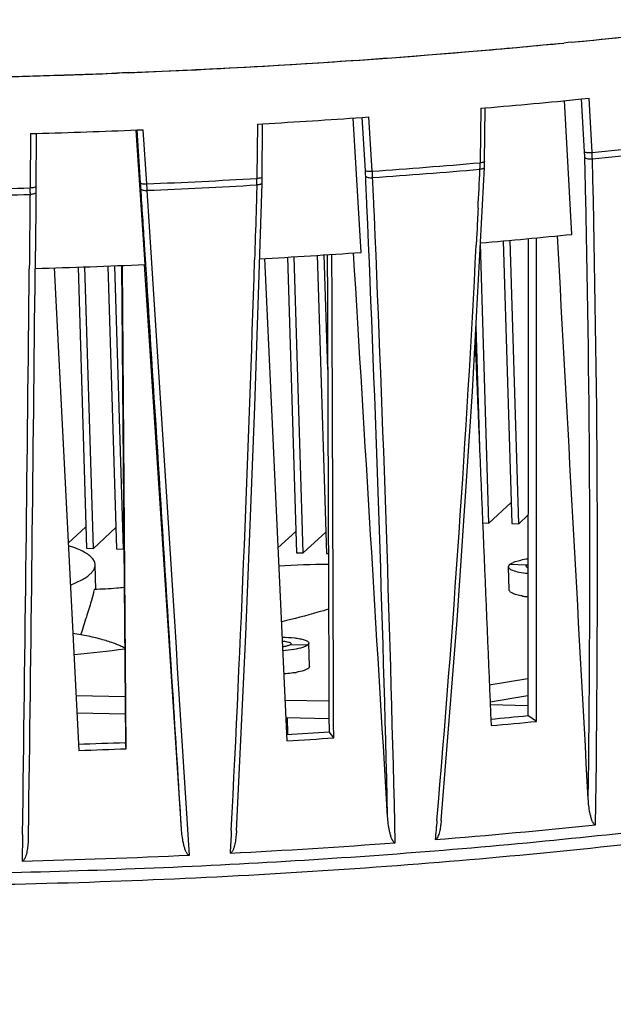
# Model space of a CAD drawing. Header units: millimetres. Extents: x 19266 to 21235, y -89 to 1237.
# Tile 66 of 74: x 20983 to 21033, y 852 to 935. Entities that reach past the tile are written whole.
import ezdxf

# ---------------------------------------------------------------- set-up
doc = ezdxf.new("R2010")
doc.units = ezdxf.units.MM
doc.header["$LTSCALE"] = 16.335
doc.layers.get('0').update_dxf_attribs({"linetype": 'CONTINUOUS'})
doc.layers.add('02___PRT_ALL_AXES', color=7, linetype='CONTINUOUS')

msp = doc.modelspace()

# ---------------------------------------------------------------- linework, layer by layer
at = {"color": 7, "linetype": 'Continuous'}
for p, q in [((21029.341, 933.122), (21028.986, 933.087)), ((21029.341, 933.122), (21028.986, 933.087)), ((21029.595, 933.147), (21029.341, 933.122)), ((21029.591, 933.146), (21029.341, 933.122)), ((20992.297, 930.589), (20992.238, 930.586)), ((21030.735, 923.913), (21030.478, 928.393)), ((21030.486, 928.367), (21031.11, 928.429)), ((21031.372, 923.865), (21031.11, 928.429)), ((21021.979, 927.582), (21021.926, 923.099)), ((21021.979, 927.582), (21022.36, 927.614)), ((21022.298, 923.094), (21022.351, 927.577)), ((21029.661, 916.95), (21029.044, 928.227)), ((21011.893, 915.432), (21011.207, 926.756)), ((21012.245, 922.347), (21011.969, 926.812)), ((21011.97, 926.807), (21012.55, 926.848)), ((21012.833, 922.28), (21012.55, 926.848)), ((21003.142, 926.252), (21003.101, 921.78)), ((21003.142, 926.252), (21003.585, 926.277)), ((21003.537, 921.776), (21003.578, 926.248)), ((20983.989, 925.444), (20983.961, 920.985)), ((20983.989, 925.444), (20984.494, 925.459)), ((20984.49, 925.441), (20984.463, 920.981)), ((20993.664, 914.404), (20992.918, 925.739)), ((20992.988, 925.757), (20993.513, 925.778)), ((20993.285, 921.291), (20992.992, 925.744)), ((20993.815, 921.207), (20993.513, 925.778)), ((21021.28, 903.691), (21022.283, 922.585)), ((21021.926, 923.099), (21021.925, 922.988)), ((21022.283, 922.585), (21022.298, 923.093)), ((21003.101, 921.78), (21003.099, 921.663)), ((21003.527, 921.274), (21003.537, 921.774)), ((20983.961, 920.985), (20983.961, 920.861)), ((20984.463, 920.981), (20984.461, 920.733)), ((21002.919, 902.434), (21003.527, 921.274)), ((20983.959, 920.492), (20983.959, 920.316)), ((20984.459, 920.491), (20984.457, 920.309)), ((20984.461, 920.733), (20984.459, 920.491)), ((21013.002, 918.487), (21012.961, 919.433)), ((21021.651, 917.078), (21021.598, 916.03)), ((21022.662, 892.598), (21021.943, 916.173)), ((21023.879, 916.398), (21024.606, 892.556)), ((21025.19, 892.543), (21024.461, 916.452)), ((21007.011, 890.085), (21006.249, 915.059)), ((21008.189, 915.182), (21008.955, 890.043)), ((21009.066, 905.547), (21008.77, 915.219)), ((20990.531, 914.279), (20991.258, 890.428)), ((20991.842, 890.415), (20991.113, 914.303)), ((20991.682, 914.325), (20992.009, 874.101)), ((20992.079, 873.569), (20991.747, 914.328)), ((20996.733, 866.813), (20993.602, 914.4)), ((21003.738, 914.91), (21005.628, 874.234)), ((21005.667, 915.023), (21006.427, 890.098)), ((20985.992, 914.127), (20988.082, 873.428)), ((20988.007, 914.191), (20988.73, 890.483)), ((20989.314, 890.47), (20988.589, 914.211)), ((21021.572, 909.198), (21021.912, 898.08)), ((21022.662, 892.598), (21024.552, 894.349)), ((21025.19, 892.543), (21025.963, 893.259)), ((20987.185, 890.895), (20988.676, 892.276)), ((20989.314, 890.47), (20991.204, 892.221)), ((21004.872, 890.501), (21006.373, 891.891)), ((21007.011, 890.085), (21008.901, 891.836)), ((21022.138, 892.609), (21022.662, 892.598)), ((21024.606, 892.556), (21025.19, 892.543)), ((20988.73, 890.483), (20989.314, 890.47)), ((20991.258, 890.428), (20991.842, 890.415)), ((21006.427, 890.098), (21007.011, 890.085)), ((21008.955, 890.043), (21009.124, 890.039)), ((21024.316, 888.913), (21024.411, 889.096)), ((21024.375, 886.962), (21024.316, 888.915)), ((21025.869, 889.064), (21024.411, 889.096)), ((21005.946, 882.363), (21007.405, 882.331)), ((21007.478, 882.475), (21007.405, 882.331)), ((21007.539, 880.52), (21007.479, 882.473)), ((21007.538, 880.522), (21007.464, 880.378)), ((21022.701, 878.969), (21025.961, 879.492)), ((20987.844, 878.061), (20991.978, 877.971)), ((21005.468, 877.678), (21009.171, 877.597)), ((21022.77, 877.3), (21025.96, 877.231)), ((21026.675, 875.873), (21025.96, 876.364)), ((21009.576, 874.484), (21009.18, 875)), ((20992.079, 873.569), (20992.009, 874.101)), ((20983.327, 866.278), (20983.297, 864.101)), ((20983.328, 866.34), (20983.327, 866.278)), ((20983.832, 866.291), (20983.833, 866.353))]:
    msp.add_line(p, q, dxfattribs=at)
at = {"color": 3, "linetype": 'Continuous'}
for p, q in [((21025.816, 888.959), (21025.869, 889.064)), ((21005.979, 882.429), (21005.946, 882.363)), ((21025.961, 878.02), (21022.761, 877.506)), ((20987.92, 876.596), (20991.989, 876.507)), ((21005.536, 876.213), (21009.176, 876.133))]:
    msp.add_line(p, q, dxfattribs=at)
at = {"color": 7, "linetype": 'Continuous'}
for points in [[(21018.643, 867.517), (21019.993, 884.375), (21021.28, 903.691)], [(21001.37, 866.66), (21002.152, 883.182), (21002.919, 902.434)]]:
    msp.add_lwpolyline(points, dxfattribs=at)
for centre, radius, start, end in [((20975.385, 1488.719), 558.21, 275.57294, 277.31684), ((20973.436, 1506.727), 576.323, 275.59156, 276.612077), ((20966.58, 1578.843), 648.765, 272.266639, 275.519963), ((20969.72, 1543.96), 613.741, 274.886687, 275.541421), ((20967.307, 1572.007), 641.892, 273.906981, 274.888016), ((20964.809, 1610.132), 680.099, 272.316364, 273.266958), ((20965.703, 1594.69), 664.631, 273.265894, 273.911669), ((20964.483, 1617.793), 687.767, 271.053276, 272.232678), ((20964.486, 1617.664), 687.638, 271.1001, 271.693733), ((20964.501, 1617.3), 687.274, 271.693369, 272.232821), ((20969.723, 1540.208), 614.851, 274.911031, 275.671504), ((20965.717, 1591.591), 666.391, 273.257597, 273.980014), ((20964.659, 1612.025), 686.853, 271.654819, 272.363825), ((20974.109, 1493.055), 572.063, 275.74489, 276.62566), ((20974.128, 1492.339), 571.892, 275.74673, 276.62382), ((21016.188, 923.074), 14.571, 1.37462, 3.30053), ((19502.5, 886.988), 1528.689, 1.23917, 1.365724), ((21015.421, 922.999), 15.975, 1.15327, 3.10557), ((20967.757, 1559.906), 639.217, 274.043775, 274.861141), ((21006.543, 923.097), 15.382, 357.55549, 358.135), ((21006.134, 923.111), 15.791, 358.13416, 358.55216), ((21005.603, 923.123), 16.322, 358.55497, 359.52555), ((19624.633, 888.566), 1407.189, 359.128561, 1.415226), ((20984.772, 920.641), 27.526, 2.53273, 3.55287), ((20983.113, 920.54), 29.772, 2.3036, 3.35165), ((20967.779, 1559.165), 639.021, 274.045479, 274.859437), ((19542.697, 991.535), 1480.827, 357.198006, 357.325647), ((20965.158, 1599.086), 678.485, 272.420681, 273.205663), ((20747, 905.813), 247.294, 3.4428, 3.5691), ((20965.182, 1598.328), 678.271, 272.422314, 273.20403), ((20975.262, 921.803), 27.837, 358.58889, 358.92862), ((20974.481, 921.818), 28.618, 358.92795, 359.1383), ((20973.495, 921.832), 29.605, 359.14, 359.6743), ((20964.832, 1606.125), 685.531, 270.882759, 271.598947), ((20964.856, 1605.359), 685.309, 270.884395, 271.597329), ((20802.971, 921.306), 180.99, 359.74233, 359.85914), ((-7100.031, -887.523), 28152.008, 3.5682687, 3.6826071), ((19627.061, 888.79), 1404.118, 359.206782, 1.2756), ((18370.714, 804.075), 2644.181, 1.38204, 2.49993), ((18376.252, 803.786), 2639.244, 1.343084, 2.490842), ((20971.437, 1495.354), 581.327, 274.984636, 275.748234), ((19631.967, 986.745), 1391.429, 355.085059, 357.086869), ((20967.139, 1548.318), 634.466, 273.269234, 274.044811), ((20965.9, 1571.363), 657.545, 271.611646, 272.419989), ((18532.468, 991.539), 2471.626, 357.103961, 358.220809), ((7670.442, 1048.735), 13314.135, 359.2150589, 359.4203578), ((7573.723, 1048.522), 13411.347, 359.2217479, 359.4254533), ((21009.555, 818.71), 70.405, 90.34709, 93.75563), ((21026.625, 893.139), 6.782, 260.1945, 260.89147), ((21026.696, 893.579), 7.229, 260.88763, 261.22742), ((21026.909, 895.037), 8.701, 261.30597, 263.55523), ((21005.039, 887.427), 7.543, 279.09237, 280.52016), ((20973.145, 1424.547), 550.721, 275.17236, 275.50321), ((20972.98, 1433.523), 560.229, 275.10638, 275.49992), ((20969.387, 1471.852), 598.176, 273.471045, 273.814356), ((20969.083, 1482.374), 609.236, 273.438939, 273.81096), ((20968.318, 1492.084), 618.437, 271.824944, 272.195447), ((20967.977, 1503.257), 630.15, 271.828387, 272.192004), ((20973.564, 1419.566), 555.447, 274.6028, 276.00354), ((20974.503, 866.416), 9.331, 356.63907, 359.22983), ((20969.52, 1469.531), 605.577, 272.96455, 274.285323), ((20968.33, 1491.679), 627.757, 271.366178, 272.654249)]:
    msp.add_arc(centre, radius, start, end, dxfattribs=at)
at = {"color": 3, "linetype": 'Continuous'}
msp.add_arc((21004.956, 878.352), 4.305, 85.63919, 86.1995, dxfattribs=at)
at = {"color": 7, "linetype": 'Continuous'}
for points in [[(20992.238, 930.586), (20991.918, 930.574), (20991.598, 930.561), (20991.277, 930.548)], [(21012.378, 919.409), (21012.343, 920.225), (21012.307, 921.041), (21012.271, 921.857)], [(21012.961, 919.433), (21012.928, 920.201), (21012.894, 920.969), (21012.86, 921.736)], [(21003.091, 921.117), (21003.069, 920.34), (21003.046, 919.564), (21003.023, 918.787)], [(21003.023, 918.787), (21002.984, 917.458), (21002.943, 916.129), (21002.902, 914.801)], [(21021.753, 919.146), (21021.72, 918.456), (21021.685, 917.767), (21021.651, 917.078)], [(21031.045, 869.352), (21030.18, 885.178), (21029.315, 901.005), (21028.448, 916.831)], [(21025.966, 916.592), (21025.965, 903.183), (21025.963, 889.773), (21025.96, 876.364)], [(21026.675, 875.873), (21026.677, 889.468), (21026.679, 903.063), (21026.681, 916.658)], [(21009.029, 915.236), (21009.08, 901.824), (21009.13, 888.412), (21009.18, 875)], [(21009.576, 874.484), (21009.525, 888.077), (21009.474, 901.67), (21009.423, 915.263)], [(21014.125, 867.849), (21013.167, 883.697), (21012.208, 899.545), (21011.249, 915.393)], [(21021.505, 907.925), (21021.951, 897.122), (21022.397, 886.32), (21022.843, 875.518)], [(21018.279, 867.532), (21018.233, 866.991), (21018.185, 866.451), (21018.138, 865.91)], [(21000.937, 866.663), (21000.905, 866.03), (21000.872, 865.398), (21000.839, 864.765)]]:
    msp.add_open_spline(points, degree=3, dxfattribs=at)
for points, knots in [([(21030.735, 923.913), (21030.761, 923.892), (21030.847, 923.867), (21031.059, 923.839), (21031.244, 923.847), (21031.372, 923.865)], [0, 0, 0, 0, 0.157021, 0.39897, 1, 1, 1, 1]), ([(21030.755, 923.423), (21030.779, 923.395), (21030.864, 923.352), (21031.077, 923.302), (21031.264, 923.303), (21031.392, 923.321)], [0, 0, 0, 0, 0.16925, 0.411986, 1, 1, 1, 1]), ([(21022.283, 922.585), (21022.281, 922.537), (21022.178, 922.482), (21022.052, 922.453), (21021.96, 922.443), (21021.911, 922.441)], [0, 0, 0, 0, 0.345589, 0.643337, 1, 1, 1, 1]), ([(21022.153, 923.016), (21022.137, 923.012), (21022.061, 922.998), (21021.984, 922.991), (21021.925, 922.988)], [0, 0, 0, 0, 0.222073, 1, 1, 1, 1]), ([(21022.297, 923.094), (21022.297, 923.075), (21022.241, 923.035), (21022.19, 923.024), (21022.153, 923.016)], [0, 0, 0, 0, 0.336926, 1, 1, 1, 1]), ([(21003.536, 921.776), (21003.536, 921.752), (21003.457, 921.705), (21003.392, 921.693), (21003.343, 921.685)], [0, 0, 0, 0, 0.328624, 1, 1, 1, 1]), ([(21012.245, 922.347), (21012.26, 922.324), (21012.335, 922.295), (21012.465, 922.273), (21012.641, 922.266), (21012.768, 922.273), (21012.833, 922.28)], [0, 0, 0, 0, 0.135349, 0.367185, 0.670435, 1, 1, 1, 1]), ([(21012.271, 921.857), (21012.285, 921.829), (21012.356, 921.78), (21012.554, 921.725), (21012.734, 921.722), (21012.86, 921.736)], [0, 0, 0, 0, 0.152654, 0.385938, 1, 1, 1, 1]), ([(20984.216, 920.876), (20984.196, 920.874), (20984.111, 920.864), (20984.026, 920.861), (20983.961, 920.861)], [0, 0, 0, 0, 0.236252, 1, 1, 1, 1]), ([(20984.463, 920.981), (20984.466, 920.952), (20984.357, 920.894), (20984.278, 920.885), (20984.216, 920.876)], [0, 0, 0, 0, 0.315402, 1, 1, 1, 1]), ([(20993.317, 920.801), (20993.314, 920.842), (20993.304, 921.005), (20993.293, 921.168), (20993.285, 921.291)], [0, 0, 0, 0, 0.246575, 1, 1, 1, 1]), ([(20993.285, 921.291), (20993.288, 921.27), (20993.351, 921.232), (20993.462, 921.211), (20993.628, 921.198), (20993.75, 921.202), (20993.815, 921.207)], [0, 0, 0, 0, 0.114307, 0.333839, 0.644108, 1, 1, 1, 1]), ([(21003.527, 921.274), (21003.525, 921.219), (21003.401, 921.158), (21003.255, 921.128), (21003.148, 921.118), (21003.091, 921.117)], [0, 0, 0, 0, 0.346266, 0.646801, 1, 1, 1, 1]), ([(21003.343, 921.685), (21003.325, 921.682), (21003.244, 921.67), (21003.162, 921.665), (21003.099, 921.663)], [0, 0, 0, 0, 0.229483, 1, 1, 1, 1]), ([(20983.959, 920.316), (20983.953, 919.792), (20983.933, 917.701), (20983.912, 915.61), (20983.896, 914.043)], [0, 0, 0, 0, 0.25047, 1, 1, 1, 1]), ([(20984.459, 920.491), (20984.461, 920.465), (20984.417, 920.403), (20984.304, 920.357), (20984.145, 920.322), (20984.023, 920.315), (20983.959, 920.316)], [0, 0, 0, 0, 0.135277, 0.352333, 0.652854, 1, 1, 1, 1]), ([(20984.457, 920.309), (20984.452, 919.786), (20984.432, 917.696), (20984.412, 915.606), (20984.396, 914.039)], [0, 0, 0, 0, 0.250472, 1, 1, 1, 1]), ([(20993.729, 914.372), (20993.695, 914.907), (20993.558, 917.05), (20993.42, 919.193), (20993.317, 920.801)], [0, 0, 0, 0, 0.24951, 1, 1, 1, 1]), ([(20993.317, 920.801), (20993.32, 920.775), (20993.375, 920.718), (20993.495, 920.68), (20993.66, 920.656), (20993.783, 920.658), (20993.848, 920.663)], [0, 0, 0, 0, 0.138555, 0.359978, 0.65973, 1, 1, 1, 1]), ([(20996.733, 866.813), (20996.491, 870.705), (20995.5, 886.558), (20994.495, 902.411), (20993.729, 914.372)], [0, 0, 0, 0, 0.245458, 1, 1, 1, 1]), ([(21024.411, 889.096), (21024.468, 889.148), (21024.625, 889.244), (21024.794, 889.313), (21024.893, 889.348)], [0, 0, 0, 0, 0.423562, 1, 1, 1, 1]), ([(21024.893, 889.348), (21025.047, 889.402), (21025.395, 889.498), (21025.749, 889.567), (21025.943, 889.599)], [0, 0, 0, 0, 0.453078, 1, 1, 1, 1]), ([(21024.686, 888.596), (21024.632, 888.617), (21024.537, 888.66), (21024.418, 888.737), (21024.339, 888.819), (21024.317, 888.884), (21024.316, 888.913)], [0, 0, 0, 0, 0.3414, 0.614468, 0.827031, 1, 1, 1, 1]), ([(21025.934, 888.337), (21025.693, 888.362), (21025.272, 888.422), (21024.857, 888.528), (21024.686, 888.596)], [0, 0, 0, 0, 0.568439, 1, 1, 1, 1]), ([(20989.37, 887.004), (20989.354, 886.925), (20989.281, 886.589), (20989.191, 886.256), (20989.118, 886.001)], [0, 0, 0, 0, 0.232726, 1, 1, 1, 1]), ([(20991.903, 887.165), (20991.692, 887.142), (20990.85, 887.059), (20990.004, 887.012), (20989.37, 887.004)], [0, 0, 0, 0, 0.251341, 1, 1, 1, 1]), ([(21025.47, 886.455), (21025.316, 886.482), (21025.043, 886.539), (21024.732, 886.64), (21024.548, 886.736), (21024.455, 886.805), (21024.393, 886.878), (21024.377, 886.935), (21024.376, 886.96)], [0, 0, 0, 0, 0.373412, 0.663054, 0.77494, 0.865817, 0.9386, 1, 1, 1, 1]), ([(20989.118, 886.001), (20988.991, 885.558), (20988.692, 884.618), (20988.387, 883.68), (20988.229, 883.18)], [0, 0, 0, 0, 0.467734, 1, 1, 1, 1]), ([(20991.945, 882.059), (20991.821, 882.13), (20991.549, 882.264), (20990.93, 882.514), (20990.039, 882.792), (20988.857, 883.074), (20988.018, 883.219), (20987.58, 883.282)], [0, 0, 0, 0, 0.093915, 0.199697, 0.439308, 0.708022, 1, 1, 1, 1]), ([(21005.226, 882.982), (21005.579, 882.978), (21006.08, 882.953), (21006.695, 882.863), (21006.957, 882.802), (21007.072, 882.765)], [0, 0, 0, 0, 0.568347, 0.805957, 1, 1, 1, 1]), ([(21007.072, 882.765), (21007.13, 882.747), (21007.235, 882.708), (21007.385, 882.632), (21007.476, 882.538), (21007.479, 882.475)], [0, 0, 0, 0, 0.356821, 0.637749, 1, 1, 1, 1]), ([(21006.957, 882.11), (21006.717, 882.032), (21006.159, 881.916), (21005.594, 881.853), (21005.279, 881.83)], [0, 0, 0, 0, 0.444191, 1, 1, 1, 1]), ([(21007.405, 882.331), (21007.353, 882.284), (21007.206, 882.199), (21007.05, 882.14), (21006.957, 882.11)], [0, 0, 0, 0, 0.417132, 1, 1, 1, 1]), ([(21007.464, 880.378), (21007.419, 880.337), (21007.294, 880.261), (21006.947, 880.121), (21006.641, 880.052), (21006.416, 880.01)], [0, 0, 0, 0, 0.164051, 0.387833, 1, 1, 1, 1]), ([(21006.231, 879.978), (21006.163, 879.967), (21005.878, 879.925), (21005.59, 879.896), (21005.371, 879.879)], [0, 0, 0, 0, 0.237288, 1, 1, 1, 1]), ([(21089.662, 876.554), (21086.797, 875.734), (21080.769, 874.163), (21071.278, 872.07), (21061.015, 870.154), (21046.09, 867.808), (21026.229, 865.475), (21001.468, 863.657), (20976.168, 862.833), (20951.249, 863.031), (20927.616, 864.241), (20912.429, 865.774), (20905.216, 866.744)], [0, 0, 0, 0, 0.048148, 0.100615, 0.156985, 0.216795, 0.344686, 0.479922, 0.617809, 0.753545, 0.882415, 1, 1, 1, 1]), ([(21089.861, 875.686), (21086.635, 874.749), (21079.801, 872.969), (21068.986, 870.637), (21057.206, 868.534), (21040.01, 866.016), (21017.182, 863.654), (20988.956, 862.085), (20960.625, 861.801), (20937.56, 862.658), (20920.07, 864.036), (20908.011, 865.357), (20896.875, 866.97), (20889.801, 868.292), (20886.447, 869.01)], [0, 0, 0, 0, 0.049175, 0.103327, 0.161905, 0.224285, 0.357687, 0.497654, 0.637937, 0.772266, 0.835325, 0.894712, 0.949793, 1, 1, 1, 1]), ([(21031.659, 867.165), (21031.568, 867.155), (21031.426, 867.354), (21031.33, 867.6), (21031.246, 867.886), (21031.162, 868.268), (21031.089, 868.758), (21031.056, 869.153), (21031.045, 869.352)], [0, 0, 0, 0, 0.116774, 0.240586, 0.365771, 0.491721, 0.74509, 1, 1, 1, 1]), ([(21014.771, 865.647), (21014.677, 865.64), (21014.531, 865.839), (21014.428, 866.091), (21014.34, 866.379), (21014.251, 866.763), (21014.173, 867.255), (21014.137, 867.65), (21014.125, 867.849)], [0, 0, 0, 0, 0.119902, 0.244496, 0.369717, 0.495309, 0.747227, 1, 1, 1, 1]), ([(21018.643, 867.517), (21018.631, 867.374), (21018.599, 867.087), (21018.526, 866.661), (21018.429, 866.305), (21018.317, 866.049), (21018.209, 865.915), (21018.138, 865.91)], [0, 0, 0, 0, 0.248931, 0.498741, 0.749796, 0.876242, 1, 1, 1, 1]), ([(20997.401, 864.596), (20997.351, 864.594), (20997.256, 864.657), (20997.148, 864.821), (20997.047, 865.052), (20996.959, 865.337), (20996.866, 865.725), (20996.785, 866.217), (20996.747, 866.614), (20996.733, 866.813)], [0, 0, 0, 0, 0.062579, 0.125143, 0.249989, 0.374888, 0.499829, 0.749803, 1, 1, 1, 1]), ([(21001.37, 866.66), (21001.362, 866.492), (21001.336, 866.156), (21001.276, 865.737), (21001.206, 865.407), (21001.134, 865.159), (21001.045, 864.935), (21000.923, 864.769), (21000.839, 864.765)], [0, 0, 0, 0, 0.249417, 0.499336, 0.624601, 0.750165, 0.876214, 1, 1, 1, 1]), ([(20983.817, 865.869), (20983.808, 865.711), (20983.78, 865.394), (20983.711, 864.925), (20983.612, 864.532), (20983.496, 864.252), (20983.375, 864.103), (20983.297, 864.101)], [0, 0, 0, 0, 0.250374, 0.500759, 0.751192, 0.876701, 1, 1, 1, 1]), ([(21026.786, 845.61), (21034.018, 846.414), (21044.516, 847.846), (21057.912, 850.367), (21066.787, 852.392), (21074.706, 854.588), (21081.587, 856.931), (21087.368, 859.402), (21090.745, 861.292), (21092.203, 862.284)], [0, 0, 0, 0, 0.321149, 0.467257, 0.601572, 0.722779, 0.82985, 0.922158, 1, 1, 1, 1])]:
    msp.add_open_spline(points, degree=3, knots=knots, dxfattribs=at)
at = {"color": 3, "linetype": 'Continuous'}
for points, knots in [([(21025.926, 888.826), (21025.91, 888.836), (21025.862, 888.867), (21025.817, 888.919), (21025.815, 888.959)], [0, 0, 0, 0, 0.322398, 1, 1, 1, 1]), ([(21025.869, 889.064), (21025.874, 889.068), (21025.894, 889.085), (21025.916, 889.1), (21025.933, 889.111)], [0, 0, 0, 0, 0.227759, 1, 1, 1, 1]), ([(21005.7, 882.249), (21005.669, 882.24), (21005.524, 882.203), (21005.376, 882.178), (21005.26, 882.163)], [0, 0, 0, 0, 0.218587, 1, 1, 1, 1]), ([(21005.283, 882.645), (21005.378, 882.638), (21005.548, 882.619), (21005.743, 882.58), (21005.864, 882.536), (21005.935, 882.501), (21005.978, 882.458), (21005.98, 882.429)], [0, 0, 0, 0, 0.378524, 0.678593, 0.793547, 0.884088, 1, 1, 1, 1]), ([(21005.946, 882.363), (21005.919, 882.338), (21005.837, 882.294), (21005.751, 882.264), (21005.7, 882.249)], [0, 0, 0, 0, 0.409745, 1, 1, 1, 1])]:
    msp.add_open_spline(points, degree=3, knots=knots, dxfattribs=at)
at = {"layer": '02___PRT_ALL_AXES', "color": 7, "linetype": 'Continuous'}
for p, q in [((20989.519, 887.008), (20989.455, 889.091)), ((21005.716, 874.78), (21005.672, 876.21))]:
    msp.add_line(p, q, dxfattribs=at)
msp.add_arc((20971.333, 1051.187), 170.447, 275.51055, 276.95317, dxfattribs=at)
for points, knots in [([(20988.519, 890.157), (20988.328, 890.261), (20987.895, 890.459), (20987.446, 890.616), (20987.2, 890.693)], [0, 0, 0, 0, 0.458622, 1, 1, 1, 1]), ([(20989.455, 889.09), (20989.452, 889.185), (20989.401, 889.388), (20989.206, 889.666), (20988.905, 889.928), (20988.658, 890.081), (20988.519, 890.157)], [0, 0, 0, 0, 0.192709, 0.412766, 0.678685, 1, 1, 1, 1]), ([(20989.047, 888.316), (20989.112, 888.376), (20989.228, 888.496), (20989.361, 888.692), (20989.441, 888.89), (20989.457, 889.025), (20989.455, 889.09)], [0, 0, 0, 0, 0.294817, 0.553524, 0.784513, 1, 1, 1, 1]), ([(20987.427, 887.402), (20987.755, 887.532), (20988.211, 887.736), (20988.742, 888.064), (20988.956, 888.231), (20989.047, 888.316)], [0, 0, 0, 0, 0.56652, 0.799577, 1, 1, 1, 1]), ([(21009.174, 885.352), (21008.863, 885.258), (21007.547, 884.87), (21006.218, 884.526), (21005.2, 884.283)], [0, 0, 0, 0, 0.237134, 1, 1, 1, 1])]:
    msp.add_open_spline(points, degree=3, knots=knots, dxfattribs=at)

doc.saveas('drawing.dxf')
